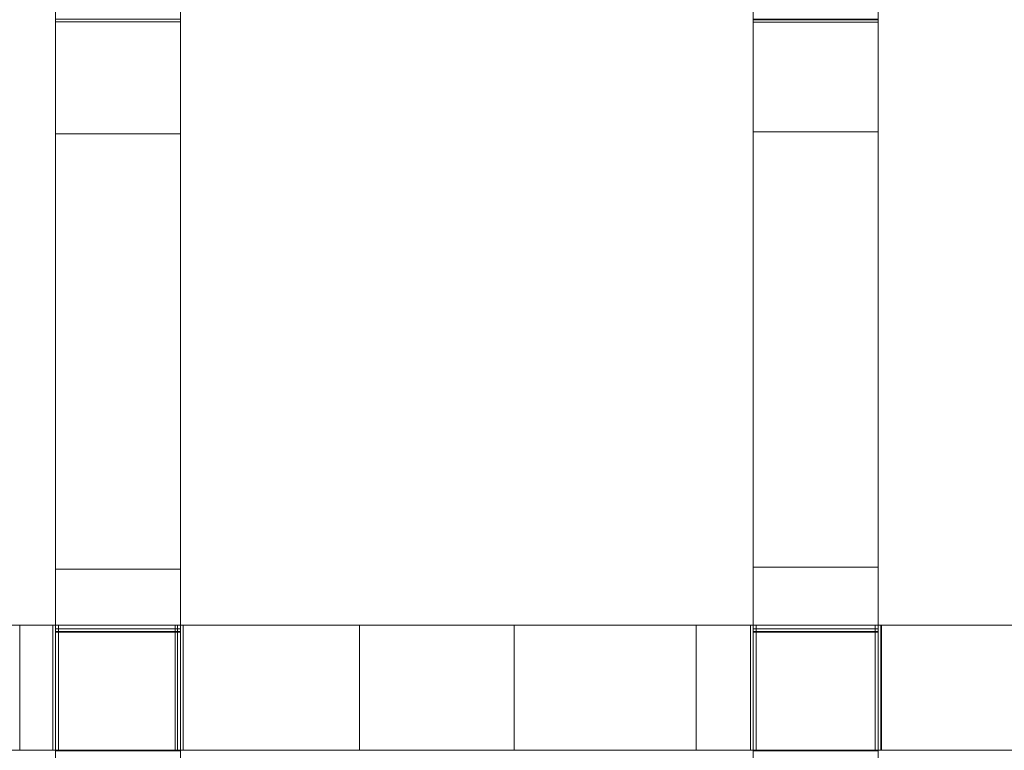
# Model space of a CAD drawing. Header units: millimetres. Extents: x -211 to 218, y -248 to 286.
# Tile 40 of 214: x 33 to 80, y -213 to -178. Entities that reach past the tile are written whole.
import ezdxf

# ---------------------------------------------------------------- set-up
doc = ezdxf.new("R2010")
doc.units = ezdxf.units.MM
doc.header["$LTSCALE"] = 25.4
doc.layers.add('None', color=7, linetype='Continuous', lineweight=9)

msp = doc.modelspace()

# ---------------------------------------------------------------- linework, layer by layer
at = {"layer": 'None', "color": 7, "linetype": 'Continuous', "lineweight": 9}
for points in [[(40.425, -161.583, 19.602), (34.425, -161.583, 19.602), (34.425, -183.707, 21.424), (40.425, -183.707, 21.424)], [(73.863, -161.531, 20.327), (67.863, -161.531, 20.327), (67.863, -183.61, 22.048), (73.863, -183.61, 22.048)], [(73.863, -178.233, 5.197), (67.863, -178.233, 5.197), (67.863, -172.533, 5.213), (73.863, -172.533, 5.213)], [(40.425, -178.34, -4.856), (34.425, -178.34, -4.856), (34.425, -178.206, -4.878), (40.425, -178.206, -4.878)], [(40.425, -207.436, -0.158), (34.425, -207.436, -0.158), (34.425, -178.34, -4.856), (40.425, -178.34, -4.856)], [(73.863, -178.342, -4.091), (67.863, -178.342, -4.091), (67.863, -178.208, -4.111), (73.863, -178.208, -4.111)], [(73.863, -178.208, -4.111), (67.863, -178.208, -4.111), (67.863, -178.233, 5.197), (73.863, -178.233, 5.197)], [(73.863, -207.437, 0.292), (67.863, -207.437, 0.292), (67.863, -178.342, -4.091), (73.863, -178.342, -4.091)], [(40.425, -183.707, 21.424), (34.425, -183.707, 21.424), (34.425, -204.577, 23.083), (40.425, -204.577, 23.083)], [(73.863, -183.61, 22.048), (67.863, -183.61, 22.048), (67.863, -204.473, 23.566), (73.863, -204.473, 23.566)], [(40.425, -204.577, 23.083), (34.425, -204.577, 23.083), (34.425, -224.191, 24.578), (40.425, -224.191, 24.578)], [(73.863, -204.473, 23.566), (67.863, -204.473, 23.566), (67.863, -224.12, 24.882), (73.863, -224.12, 24.882)], [(7.124, -207.254, 22.964), (7.124, -213.254, 22.964), (34.306, -213.254, 23.306), (34.306, -207.254, 23.306)], [(40.171, -207.254, -0.032), (40.171, -213.254, -0.032), (32.714, -213.254, -0.108), (32.714, -207.254, -0.108)], [(34.306, -207.254, 23.306), (34.306, -213.254, 23.306), (34.574, -213.254, 23.309), (34.574, -207.254, 23.309)], [(40.425, -207.566, -0.137), (34.425, -207.566, -0.137), (34.425, -207.436, -0.158), (40.425, -207.436, -0.158)], [(40.425, -207.591, 9.973), (34.425, -207.591, 9.973), (34.425, -207.566, -0.137), (40.425, -207.566, -0.137)], [(40.425, -213.291, 9.959), (34.425, -213.291, 9.959), (34.425, -207.591, 9.973), (40.425, -207.591, 9.973)], [(34.574, -207.254, 23.309), (34.574, -213.254, 23.309), (34.574, -213.254, 9.948), (34.574, -207.254, 9.948)], [(34.574, -207.254, 9.948), (34.574, -213.254, 9.948), (40.274, -213.254, 9.948), (40.274, -207.254, 9.948)], [(49, -207.254, 0.077), (49, -213.254, 0.077), (40.171, -213.254, -0.032), (40.171, -207.254, -0.032)], [(40.274, -207.254, 9.948), (40.274, -213.254, 9.948), (40.274, -213.254, 23.384), (40.274, -207.254, 23.384)], [(40.274, -207.254, 23.384), (40.274, -213.254, 23.384), (40.551, -213.254, 23.388), (40.551, -207.254, 23.388)], [(40.551, -207.254, 23.388), (40.551, -213.254, 23.388), (67.734, -213.254, 23.776), (67.734, -207.254, 23.776)], [(56.408, -207.254, 0.18), (56.408, -213.254, 0.18), (49, -213.254, 0.077), (49, -207.254, 0.077)], [(65.138, -207.254, 0.313), (65.138, -213.254, 0.313), (56.408, -213.254, 0.18), (56.408, -207.254, 0.18)], [(74.015, -207.254, 0.462), (74.015, -213.254, 0.462), (65.138, -213.254, 0.313), (65.138, -207.254, 0.313)], [(67.734, -207.254, 23.776), (67.734, -213.254, 23.776), (68.007, -213.254, 23.78), (68.007, -207.254, 23.78)], [(73.863, -207.568, 0.312), (67.863, -207.568, 0.312), (67.863, -207.437, 0.292), (73.863, -207.437, 0.292)], [(73.863, -207.593, 10.524), (67.863, -207.593, 10.524), (67.863, -207.568, 0.312), (73.863, -207.568, 0.312)], [(73.863, -213.293, 10.51), (67.863, -213.293, 10.51), (67.863, -207.593, 10.524), (73.863, -207.593, 10.524)], [(68.007, -207.254, 23.78), (68.007, -213.254, 23.78), (68.007, -213.254, 10.502), (68.007, -207.254, 10.502)], [(68.007, -207.254, 10.502), (68.007, -213.254, 10.502), (73.707, -213.254, 10.502), (73.707, -207.254, 10.502)], [(73.707, -207.254, 10.502), (73.707, -213.254, 10.502), (73.707, -213.254, 23.865), (73.707, -207.254, 23.865)], [(73.707, -207.254, 23.865), (73.707, -213.254, 23.865), (73.991, -213.254, 23.869), (73.991, -207.254, 23.869)], [(73.991, -207.254, 23.869), (73.991, -213.254, 23.869), (101.173, -213.254, 24.317), (101.173, -207.254, 24.317)], [(81.754, -207.254, 0.609), (81.754, -213.254, 0.609), (74.015, -213.254, 0.462), (74.015, -207.254, 0.462)]]:
    msp.add_3dface(points, dxfattribs=at)
for points, invisible_edges in [([(34.425, -183.707, 21.424), (34.425, -161.583, 19.602), (34.425, -172.531, 4.291), (34.425, -178.231, 4.276)], 10), ([(40.425, -178.231, 4.276), (40.425, -172.531, 4.291), (40.425, -161.583, 19.602), (40.425, -183.707, 21.424)], 10), ([(67.863, -183.61, 22.048), (67.863, -161.531, 20.327), (67.863, -172.533, 5.213), (67.863, -178.233, 5.197)], 10), ([(73.863, -178.233, 5.197), (73.863, -172.533, 5.213), (73.863, -161.531, 20.327), (73.863, -183.61, 22.048)], 10), ([(34.425, -178.231, 4.276), (34.425, -178.206, -4.878), (34.425, -178.34, -4.856)], 8), ([(34.425, -207.436, -0.158), (34.425, -207.591, 9.973), (34.425, -183.707, 21.424), (34.425, -178.231, 4.276)], 15), ([(34.425, -178.231, 4.276), (34.425, -178.34, -4.856), (34.425, -207.436, -0.158)], 9), ([(40.425, -178.34, -4.856), (40.425, -178.206, -4.878), (40.425, -178.231, 4.276)], 8), ([(40.425, -207.436, -0.158), (40.425, -178.34, -4.856), (40.425, -178.231, 4.276)], 10), ([(40.425, -178.231, 4.276), (40.425, -183.707, 21.424), (40.425, -207.591, 9.973), (40.425, -207.436, -0.158)], 15), ([(67.863, -178.233, 5.197), (67.863, -178.208, -4.111), (67.863, -178.342, -4.091)], 8), ([(67.863, -207.437, 0.292), (67.863, -207.593, 10.524), (67.863, -183.61, 22.048), (67.863, -178.233, 5.197)], 15), ([(67.863, -178.233, 5.197), (67.863, -178.342, -4.091), (67.863, -207.437, 0.292)], 9), ([(73.863, -178.342, -4.091), (73.863, -178.208, -4.111), (73.863, -178.233, 5.197)], 8), ([(73.863, -207.437, 0.292), (73.863, -178.342, -4.091), (73.863, -178.233, 5.197)], 10), ([(73.863, -178.233, 5.197), (73.863, -183.61, 22.048), (73.863, -207.593, 10.524), (73.863, -207.437, 0.292)], 15), ([(34.425, -204.577, 23.083), (34.425, -183.707, 21.424), (34.425, -207.591, 9.973)], 10), ([(40.425, -207.591, 9.973), (40.425, -183.707, 21.424), (40.425, -204.577, 23.083)], 9), ([(67.863, -204.473, 23.566), (67.863, -183.61, 22.048), (67.863, -207.593, 10.524)], 10), ([(73.863, -207.593, 10.524), (73.863, -183.61, 22.048), (73.863, -204.473, 23.566)], 9), ([(34.425, -207.591, 9.973), (34.425, -213.291, 9.959), (34.425, -224.191, 24.578), (34.425, -204.577, 23.083)], 10), ([(40.425, -204.577, 23.083), (40.425, -224.191, 24.578), (40.425, -213.291, 9.959), (40.425, -207.591, 9.973)], 10), ([(67.863, -207.593, 10.524), (67.863, -213.293, 10.51), (67.863, -224.12, 24.882), (67.863, -204.473, 23.566)], 10), ([(73.863, -204.473, 23.566), (73.863, -224.12, 24.882), (73.863, -213.293, 10.51), (73.863, -207.593, 10.524)], 10), ([(18.193, -207.254, -0.205), (6.846, -207.254, 9.787), (7.124, -207.254, 22.964), (34.306, -207.254, 23.306)], 11), ([(34.306, -207.254, 23.306), (34.574, -207.254, 9.948), (25.478, -207.254, -0.164), (18.193, -207.254, -0.205)], 11), ([(32.714, -207.254, -0.108), (25.478, -207.254, -0.164), (34.574, -207.254, 9.948)], 10), ([(34.574, -207.254, 9.948), (40.274, -207.254, 9.948), (40.171, -207.254, -0.032), (32.714, -207.254, -0.108)], 10), ([(34.306, -207.254, 23.306), (34.574, -207.254, 23.309), (34.574, -207.254, 9.948)], 8), ([(34.425, -207.436, -0.158), (34.425, -207.566, -0.137), (34.425, -207.591, 9.973)], 8), ([(40.274, -207.254, 9.948), (49, -207.254, 0.077), (40.171, -207.254, -0.032)], 9), ([(56.408, -207.254, 0.18), (49, -207.254, 0.077), (40.274, -207.254, 9.948), (40.551, -207.254, 23.388)], 14), ([(40.274, -207.254, 9.948), (40.274, -207.254, 23.384), (40.551, -207.254, 23.388)], 8), ([(40.425, -207.591, 9.973), (40.425, -207.566, -0.137), (40.425, -207.436, -0.158)], 8), ([(40.551, -207.254, 23.388), (67.734, -207.254, 23.776), (68.007, -207.254, 10.502), (56.408, -207.254, 0.18)], 14), ([(65.138, -207.254, 0.313), (56.408, -207.254, 0.18), (68.007, -207.254, 10.502)], 10), ([(74.015, -207.254, 0.462), (65.138, -207.254, 0.313), (68.007, -207.254, 10.502), (73.707, -207.254, 10.502)], 10), ([(67.734, -207.254, 23.776), (68.007, -207.254, 23.78), (68.007, -207.254, 10.502)], 8), ([(67.863, -207.437, 0.292), (67.863, -207.568, 0.312), (67.863, -207.593, 10.524)], 8), ([(89.112, -207.254, 0.771), (81.754, -207.254, 0.609), (73.707, -207.254, 10.502), (73.991, -207.254, 23.869)], 14), ([(73.707, -207.254, 10.502), (73.707, -207.254, 23.865), (73.991, -207.254, 23.869)], 8), ([(73.707, -207.254, 10.502), (81.754, -207.254, 0.609), (74.015, -207.254, 0.462)], 9), ([(73.863, -207.593, 10.524), (73.863, -207.568, 0.312), (73.863, -207.437, 0.292)], 8), ([(73.991, -207.254, 23.869), (101.173, -207.254, 24.317), (101.44, -207.254, 11.441), (89.112, -207.254, 0.771)], 14), ([(34.306, -213.254, 23.306), (7.124, -213.254, 22.964), (6.846, -213.254, 9.787), (18.193, -213.254, -0.205)], 14), ([(18.193, -213.254, -0.205), (25.478, -213.254, -0.164), (34.574, -213.254, 9.948), (34.306, -213.254, 23.306)], 14), ([(34.574, -213.254, 9.948), (25.478, -213.254, -0.164), (32.714, -213.254, -0.108)], 9), ([(32.714, -213.254, -0.108), (40.171, -213.254, -0.032), (40.274, -213.254, 9.948), (34.574, -213.254, 9.948)], 10), ([(34.574, -213.254, 9.948), (34.574, -213.254, 23.309), (34.306, -213.254, 23.306)], 8), ([(40.171, -213.254, -0.032), (49, -213.254, 0.077), (40.274, -213.254, 9.948)], 10), ([(40.551, -213.254, 23.388), (40.274, -213.254, 9.948), (49, -213.254, 0.077), (56.408, -213.254, 0.18)], 11), ([(40.551, -213.254, 23.388), (40.274, -213.254, 23.384), (40.274, -213.254, 9.948)], 8), ([(56.408, -213.254, 0.18), (68.007, -213.254, 10.502), (67.734, -213.254, 23.776), (40.551, -213.254, 23.388)], 11), ([(68.007, -213.254, 10.502), (56.408, -213.254, 0.18), (65.138, -213.254, 0.313)], 9), ([(73.707, -213.254, 10.502), (68.007, -213.254, 10.502), (65.138, -213.254, 0.313), (74.015, -213.254, 0.462)], 10), ([(68.007, -213.254, 10.502), (68.007, -213.254, 23.78), (67.734, -213.254, 23.776)], 8), ([(73.991, -213.254, 23.869), (73.707, -213.254, 10.502), (81.754, -213.254, 0.609), (89.112, -213.254, 0.771)], 11), ([(74.015, -213.254, 0.462), (81.754, -213.254, 0.609), (73.707, -213.254, 10.502)], 10), ([(73.991, -213.254, 23.869), (73.707, -213.254, 23.865), (73.707, -213.254, 10.502)], 8), ([(89.112, -213.254, 0.771), (101.44, -213.254, 11.441), (101.173, -213.254, 24.317), (73.991, -213.254, 23.869)], 11)]:
    msp.add_3dface(points, dxfattribs=dict(at, invisible_edges=invisible_edges))

doc.saveas('drawing.dxf')
